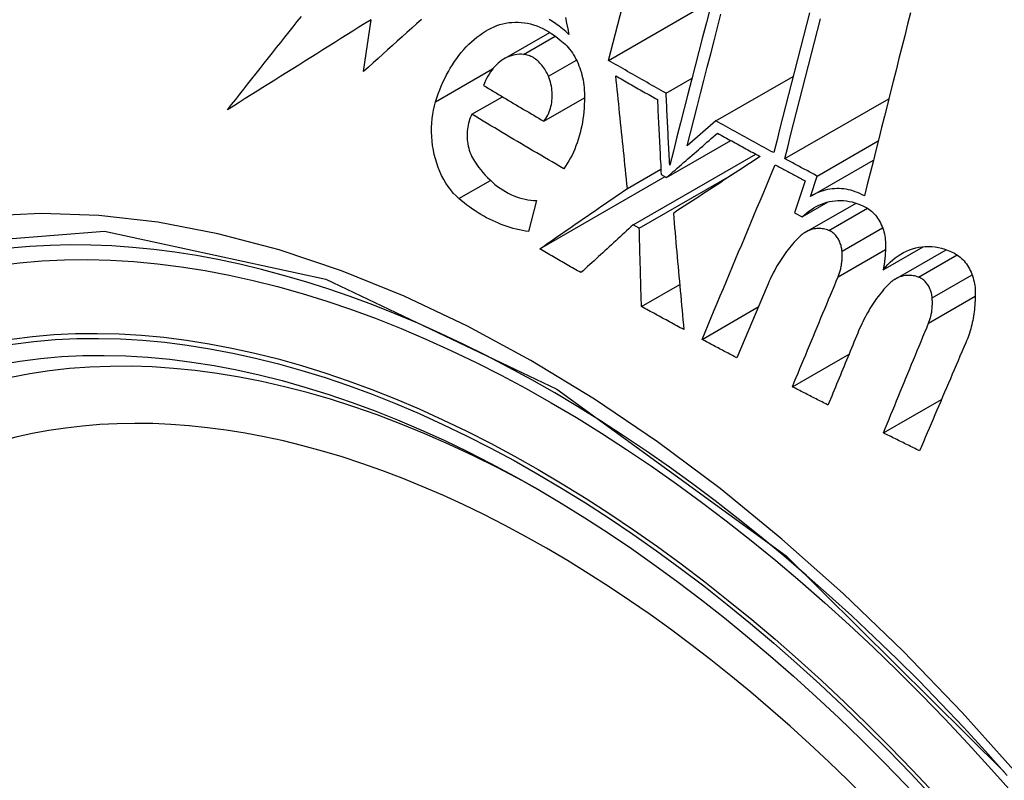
# Model space of a CAD drawing. Header units: inches. Extents: x 532.5 to 626.4, y 205.4 to 289.5.
# Tile 7 of 92: x 577.695 to 577.922, y 248.01 to 248.186. Entities that reach past the tile are written whole.
import ezdxf

# ---------------------------------------------------------------- set-up
doc = ezdxf.new("R2010")
doc.units = ezdxf.units.IN
doc.header["$MEASUREMENT"] = 0
doc.layers.add('Visible Edges(ANSI)', color=7, linetype='Continuous', lineweight=25)
doc.layers.add('Visible Tangent Edges(ANSI)', color=7, linetype='Continuous', lineweight=25)

msp = doc.modelspace()

# ---------------------------------------------------------------- linework, layer by layer
at = {"layer": 'Visible Edges(ANSI)'}
for p, q in [((577.83069, 248.17693), (577.84711, 248.24061)), ((577.83069, 248.17693), (577.85464, 248.19072)), ((577.77407, 248.17433), (577.77578, 248.18634)), ((577.80661, 248.17734), (577.81714, 248.1834)), ((577.84402, 248.16934), (577.85003, 248.1728)), ((577.85552, 248.16292), (577.87341, 248.17322)), ((577.79911, 248.16446), (577.80616, 248.16852)), ((577.81573, 248.16286), (577.82513, 248.16827)), ((577.87147, 248.1542), (577.89555, 248.16806)), ((577.85552, 248.16292), (577.84888, 248.15715)), ((577.84413, 248.14985), (577.85899, 248.1584)), ((577.87896, 248.15017), (577.8931, 248.1583)), ((577.83639, 248.13888), (577.86478, 248.15523)), ((577.8778, 248.14568), (577.89198, 248.15384)), ((577.83508, 248.14731), (577.84281, 248.15177)), ((577.81479, 248.13331), (577.84381, 248.15003)), ((577.83782, 248.13808), (577.85941, 248.15051)), ((577.84288, 248.15055), (577.84413, 248.14985)), ((577.87619, 248.14907), (577.87374, 248.14169)), ((577.8774, 248.14544), (577.87896, 248.15017)), ((577.81404, 248.14452), (577.81218, 248.13732)), ((577.87551, 248.14074), (577.88151, 248.14419)), ((577.87628, 248.13719), (577.88796, 248.14392)), ((577.87374, 248.14169), (577.87551, 248.14074)), ((577.83782, 248.13808), (577.83639, 248.13888)), ((577.89423, 248.12848), (577.90351, 248.13382)), ((577.89703, 248.12634), (577.90882, 248.13313)), ((577.83832, 248.11999), (577.84717, 248.12509)), ((577.86738, 248.12473), (577.86042, 248.10808)), ((577.85233, 248.11238), (577.86535, 248.11988)), ((577.87323, 248.10141), (577.88634, 248.10896)), ((577.89429, 248.09074), (577.90773, 248.09848))]:
    msp.add_line(p, q, dxfattribs=at)
at = {"layer": 'Visible Edges(ANSI)', "flags": 128}
for points in [[(577.85419, 248.18898), (577.85334, 248.18566), (577.85248, 248.18233), (577.85163, 248.17901), (577.85078, 248.17569), (577.84992, 248.17238), (577.84907, 248.16908), (577.84823, 248.16578), (577.84738, 248.16249), (577.84654, 248.15921), (577.8457, 248.15595), (577.84486, 248.1527)], [(577.84888, 248.15715), (577.84966, 248.16016), (577.85043, 248.16318), (577.85121, 248.16622), (577.85199, 248.16926), (577.85278, 248.17231), (577.85356, 248.17537), (577.85435, 248.17843), (577.85514, 248.18149), (577.85593, 248.18456), (577.85671, 248.18763)], [(577.87717, 248.18796), (577.87648, 248.18525), (577.87579, 248.18254), (577.8751, 248.17983), (577.8744, 248.17712), (577.87371, 248.17441), (577.87302, 248.17171), (577.87234, 248.16901), (577.87165, 248.16631), (577.87096, 248.16362), (577.87028, 248.16093), (577.8696, 248.15825), (577.86891, 248.15558)], [(577.90056, 248.18794), (577.89989, 248.1853), (577.89922, 248.18264), (577.89856, 248.17999), (577.89789, 248.17734), (577.89722, 248.17468), (577.89655, 248.17202), (577.89588, 248.16937), (577.89521, 248.16671), (577.89454, 248.16406), (577.89387, 248.1614), (577.89321, 248.15875), (577.89254, 248.15611), (577.89188, 248.15347), (577.89122, 248.15083), (577.89056, 248.1482), (577.8899, 248.14558)], [(577.74259, 248.16551), (577.74353, 248.1667), (577.74447, 248.1679), (577.74541, 248.16909), (577.74635, 248.17029), (577.74729, 248.17149), (577.74824, 248.17269), (577.74919, 248.17389), (577.75013, 248.17509), (577.75108, 248.17629), (577.75204, 248.17749), (577.75299, 248.17869), (577.75394, 248.1799), (577.7549, 248.1811), (577.75585, 248.1823), (577.75681, 248.1835), (577.75776, 248.18471), (577.75872, 248.18591), (577.75968, 248.18711)], [(577.77578, 248.18634), (577.77438, 248.18547), (577.77298, 248.18459), (577.77158, 248.18371), (577.77019, 248.18284), (577.76879, 248.18196), (577.7674, 248.18109), (577.766, 248.18021), (577.76461, 248.17934), (577.76322, 248.17847), (577.76183, 248.1776), (577.76044, 248.17673), (577.75906, 248.17586), (577.75768, 248.17499), (577.75629, 248.17412), (577.75491, 248.17325), (577.75354, 248.17239), (577.75216, 248.17152), (577.75079, 248.17066), (577.74941, 248.1698), (577.74804, 248.16894), (577.74668, 248.16808), (577.74531, 248.16722), (577.74395, 248.16636), (577.74259, 248.16551)], [(577.78742, 248.18638), (577.7863, 248.18537), (577.78518, 248.18437), (577.78406, 248.18336), (577.78295, 248.18235), (577.78183, 248.18135), (577.78072, 248.18034), (577.77961, 248.17934), (577.7785, 248.17834), (577.77739, 248.17733), (577.77628, 248.17633), (577.77517, 248.17533), (577.77407, 248.17433)], [(577.80294, 248.18408), (577.80358, 248.18441), (577.80424, 248.18471), (577.8049, 248.18498), (577.80558, 248.1852), (577.80627, 248.18539), (577.80696, 248.18554), (577.80766, 248.18566), (577.80837, 248.18573), (577.80908, 248.18577), (577.8098, 248.18576), (577.81052, 248.18572), (577.81124, 248.18563), (577.81196, 248.18551), (577.81267, 248.18535), (577.81339, 248.18514), (577.81411, 248.1849), (577.81482, 248.18462), (577.81552, 248.1843), (577.81622, 248.18394), (577.81691, 248.18355), (577.81759, 248.18311), (577.81825, 248.18265), (577.81891, 248.18214), (577.81955, 248.18161)], [(577.82151, 248.18295), (577.8208, 248.18362), (577.82006, 248.18425), (577.81931, 248.18485), (577.81855, 248.1854), (577.81777, 248.18591), (577.81698, 248.18637)], [(577.82077, 248.18683), (577.82101, 248.18553), (577.82126, 248.18424), (577.82151, 248.18295)], [(577.87147, 248.1542), (577.87215, 248.15687), (577.87283, 248.15955), (577.87351, 248.16223), (577.87419, 248.16493), (577.87488, 248.16762), (577.87557, 248.17032), (577.87626, 248.17303), (577.87695, 248.17573), (577.87764, 248.17844), (577.87833, 248.18115), (577.87902, 248.18386), (577.87971, 248.18657)], [(577.79072, 248.16736), (577.79102, 248.16829), (577.79133, 248.16921), (577.79167, 248.17011), (577.79203, 248.171), (577.79241, 248.17187), (577.79281, 248.17272), (577.79322, 248.17355), (577.79366, 248.17436), (577.79411, 248.17515), (577.79459, 248.17592), (577.79508, 248.17667), (577.79559, 248.17739), (577.79612, 248.17809), (577.79666, 248.17877), (577.79722, 248.17943), (577.7978, 248.18006), (577.79839, 248.18066), (577.799, 248.18123), (577.79962, 248.18178), (577.80026, 248.1823), (577.80091, 248.18279), (577.80157, 248.18325), (577.80225, 248.18368), (577.80294, 248.18408)], [(577.81955, 248.18161), (577.81994, 248.18131), (577.82032, 248.18099), (577.82068, 248.18065), (577.82104, 248.18029), (577.82139, 248.17991), (577.82172, 248.17951), (577.82204, 248.17908), (577.82234, 248.17865), (577.82264, 248.17819), (577.82292, 248.17772), (577.82318, 248.17723), (577.82343, 248.17673), (577.82366, 248.17622), (577.82387, 248.1757), (577.82407, 248.17517), (577.82425, 248.17463), (577.82442, 248.17408), (577.82456, 248.17352), (577.82469, 248.17296), (577.82481, 248.1724), (577.8249, 248.17183), (577.82498, 248.17126), (577.82504, 248.17068), (577.82508, 248.17011)], [(577.81106, 248.17832), (577.81057, 248.17836), (577.81008, 248.17835), (577.8096, 248.17832), (577.80912, 248.17825), (577.80864, 248.17815), (577.80817, 248.17802), (577.80771, 248.17786), (577.80726, 248.17767), (577.80682, 248.17745), (577.80638, 248.1772), (577.80596, 248.17692), (577.80555, 248.17661), (577.80515, 248.17628), (577.80477, 248.17592), (577.8044, 248.17554), (577.80405, 248.17513), (577.80371, 248.1747), (577.80339, 248.17425), (577.80308, 248.17377), (577.80279, 248.17328), (577.80252, 248.17277), (577.80227, 248.17224), (577.80203, 248.17169), (577.80181, 248.17113)], [(577.8168, 248.17328), (577.81665, 248.17362), (577.81649, 248.17396), (577.81631, 248.17429), (577.81613, 248.17462), (577.81594, 248.17493), (577.81574, 248.17523), (577.81553, 248.17552), (577.81531, 248.1758), (577.81508, 248.17607), (577.81485, 248.17632), (577.81461, 248.17657), (577.81436, 248.17679), (577.81411, 248.17701), (577.81385, 248.17721), (577.81359, 248.17739), (577.81332, 248.17756), (577.81304, 248.17772), (577.81277, 248.17785), (577.81249, 248.17797), (577.8122, 248.17808), (577.81192, 248.17817), (577.81163, 248.17824), (577.81135, 248.17829), (577.81106, 248.17832)], [(577.84402, 248.16934), (577.84346, 248.16965), (577.8429, 248.16997), (577.84235, 248.17028), (577.84179, 248.1706), (577.84123, 248.17091), (577.84067, 248.17123), (577.84012, 248.17154), (577.83956, 248.17186), (577.839, 248.17218), (577.83845, 248.17249), (577.83789, 248.17281), (577.83734, 248.17312), (577.83678, 248.17344), (577.83623, 248.17376), (577.83567, 248.17407), (577.83512, 248.17439), (577.83456, 248.17471), (577.83401, 248.17503), (577.83346, 248.17534), (577.8329, 248.17566), (577.83235, 248.17598), (577.8318, 248.1763), (577.83124, 248.17661), (577.83069, 248.17693)], [(577.81573, 248.16286), (577.81598, 248.16317), (577.81622, 248.1635), (577.81643, 248.16385), (577.81664, 248.16422), (577.81682, 248.1646), (577.81699, 248.165), (577.81714, 248.16541), (577.81728, 248.16584), (577.81739, 248.16627), (577.81749, 248.16672), (577.81757, 248.16718), (577.81762, 248.16764), (577.81766, 248.16811), (577.81768, 248.16859), (577.81768, 248.16907), (577.81767, 248.16955), (577.81763, 248.17003), (577.81757, 248.17051), (577.81749, 248.17099), (577.81739, 248.17146), (577.81727, 248.17193), (577.81713, 248.17239), (577.81698, 248.17284), (577.8168, 248.17328)], [(577.83508, 248.14731), (577.83497, 248.1484), (577.83485, 248.14948), (577.83474, 248.15057), (577.83463, 248.15165), (577.83451, 248.15274), (577.8344, 248.15383), (577.83429, 248.15491), (577.83418, 248.156), (577.83406, 248.15709), (577.83395, 248.15817), (577.83384, 248.15926), (577.83373, 248.16035), (577.83362, 248.16143), (577.83351, 248.16252), (577.83339, 248.1636), (577.83328, 248.16469), (577.83317, 248.16577), (577.83306, 248.16685), (577.83295, 248.16794), (577.83284, 248.16902), (577.83273, 248.1701), (577.83262, 248.17118), (577.83251, 248.17225), (577.8324, 248.17333)], [(577.8324, 248.17333), (577.8328, 248.1731), (577.8332, 248.17287), (577.8336, 248.17264), (577.834, 248.17242), (577.8344, 248.17219), (577.8348, 248.17196), (577.8352, 248.17173), (577.83559, 248.1715), (577.83599, 248.17127), (577.83639, 248.17105), (577.83679, 248.17082), (577.83719, 248.17059), (577.83759, 248.17036), (577.83799, 248.17014), (577.83839, 248.16991), (577.8388, 248.16968), (577.8392, 248.16945), (577.8396, 248.16923), (577.84, 248.169), (577.8404, 248.16877), (577.8408, 248.16854), (577.8412, 248.16832), (577.8416, 248.16809), (577.842, 248.16786)], [(577.80181, 248.17113), (577.80239, 248.17078), (577.80297, 248.17044), (577.80354, 248.17009), (577.80412, 248.16974), (577.8047, 248.1694), (577.80528, 248.16905), (577.80586, 248.16871), (577.80643, 248.16836), (577.80701, 248.16801), (577.80759, 248.16767), (577.80817, 248.16732), (577.80875, 248.16698), (577.80933, 248.16663), (577.80991, 248.16629), (577.81049, 248.16595), (577.81107, 248.1656), (577.81165, 248.16526), (577.81224, 248.16492), (577.81282, 248.16457), (577.8134, 248.16423), (577.81398, 248.16389), (577.81457, 248.16354), (577.81515, 248.1632), (577.81573, 248.16286)], [(577.82508, 248.17011), (577.82512, 248.16925), (577.82513, 248.1684), (577.82513, 248.16755), (577.8251, 248.1667), (577.82505, 248.16586), (577.82498, 248.16502), (577.8249, 248.16419), (577.82479, 248.16337), (577.82466, 248.16255), (577.8245, 248.16175), (577.82433, 248.16095), (577.82414, 248.16016), (577.82393, 248.15939), (577.8237, 248.15863), (577.82345, 248.15788), (577.82318, 248.15714), (577.82289, 248.15642), (577.82259, 248.15572), (577.82226, 248.15503), (577.82192, 248.15436), (577.82156, 248.15371), (577.82118, 248.15308), (577.82079, 248.15246), (577.82038, 248.15187)], [(577.84486, 248.1527), (577.84483, 248.15339), (577.84479, 248.15408), (577.84476, 248.15478), (577.84472, 248.15547), (577.84469, 248.15616), (577.84465, 248.15686), (577.84461, 248.15755), (577.84458, 248.15825), (577.84454, 248.15894), (577.84451, 248.15963), (577.84447, 248.16033), (577.84444, 248.16102), (577.8444, 248.16172), (577.84437, 248.16241), (577.84433, 248.1631), (577.8443, 248.1638), (577.84426, 248.16449), (577.84423, 248.16518), (577.84419, 248.16588), (577.84416, 248.16657), (577.84412, 248.16726), (577.84409, 248.16795), (577.84405, 248.16865), (577.84402, 248.16934)], [(577.79611, 248.14496), (577.79544, 248.14557), (577.79481, 248.14623), (577.7942, 248.14695), (577.79363, 248.14772), (577.79308, 248.14853), (577.79258, 248.14939), (577.79211, 248.15028), (577.79169, 248.1512), (577.7913, 248.15216), (577.79096, 248.15313), (577.79066, 248.15413), (577.7904, 248.15515), (577.79019, 248.15618), (577.79001, 248.15722), (577.78989, 248.15826), (577.78981, 248.15931), (577.78977, 248.16036), (577.78977, 248.1614), (577.78982, 248.16243), (577.78992, 248.16345), (577.79005, 248.16446), (577.79023, 248.16545), (577.79045, 248.16641), (577.79072, 248.16736)], [(577.842, 248.16786), (577.84204, 248.16714), (577.84208, 248.16643), (577.84211, 248.16571), (577.84215, 248.16499), (577.84218, 248.16426), (577.84222, 248.16354), (577.84226, 248.16282), (577.84229, 248.1621), (577.84233, 248.16138), (577.84236, 248.16066), (577.8424, 248.15994), (577.84244, 248.15922), (577.84247, 248.15849), (577.84251, 248.15777), (577.84255, 248.15705), (577.84258, 248.15633), (577.84262, 248.15561), (577.84266, 248.15488), (577.84269, 248.15416), (577.84273, 248.15344), (577.84277, 248.15272), (577.8428, 248.152), (577.84284, 248.15127), (577.84288, 248.15055)], [(577.79911, 248.16446), (577.79891, 248.16407), (577.79874, 248.16367), (577.79858, 248.16326), (577.79844, 248.16283), (577.79832, 248.16238), (577.79821, 248.16193), (577.79813, 248.16147), (577.79806, 248.16099), (577.79802, 248.16052), (577.79799, 248.16003), (577.79799, 248.15955), (577.798, 248.15906), (577.79804, 248.15857), (577.79809, 248.15808), (577.79817, 248.15759), (577.79826, 248.1571), (577.79838, 248.15663), (577.79851, 248.15616), (577.79866, 248.15569), (577.79884, 248.15524), (577.79903, 248.1548), (577.79924, 248.15438), (577.79947, 248.15397), (577.79971, 248.15358)], [(577.82038, 248.15187), (577.81948, 248.15239), (577.81859, 248.15291), (577.81769, 248.15343), (577.8168, 248.15395), (577.81591, 248.15447), (577.81502, 248.15499), (577.81412, 248.15551), (577.81323, 248.15604), (577.81235, 248.15656), (577.81146, 248.15708), (577.81057, 248.15761), (577.80968, 248.15813), (577.8088, 248.15866), (577.80791, 248.15918), (577.80703, 248.15971), (577.80614, 248.16023), (577.80526, 248.16076), (577.80438, 248.16129), (577.8035, 248.16182), (577.80262, 248.16234), (577.80174, 248.16287), (577.80086, 248.1634), (577.79999, 248.16393), (577.79911, 248.16446)], [(577.86891, 248.15558), (577.86835, 248.15588), (577.86779, 248.15618), (577.86723, 248.15649), (577.86667, 248.15679), (577.86612, 248.1571), (577.86556, 248.1574), (577.865, 248.15771), (577.86444, 248.15801), (577.86388, 248.15832), (577.86332, 248.15862), (577.86276, 248.15893), (577.8622, 248.15923), (577.86165, 248.15954), (577.86109, 248.15985), (577.86053, 248.16015), (577.85997, 248.16046), (577.85942, 248.16077), (577.85886, 248.16107), (577.8583, 248.16138), (577.85774, 248.16169), (577.85719, 248.16199), (577.85663, 248.1623), (577.85607, 248.16261), (577.85552, 248.16292)], [(577.84413, 248.14985), (577.84463, 248.15028), (577.84512, 248.15071), (577.84561, 248.15114), (577.8461, 248.15156), (577.84659, 248.15199), (577.84709, 248.15242), (577.84758, 248.15285), (577.84807, 248.15328), (577.84857, 248.15371), (577.84906, 248.15413), (577.84955, 248.15456), (577.85004, 248.15499), (577.85053, 248.15542), (577.85103, 248.15584), (577.85152, 248.15627), (577.85201, 248.1567), (577.8525, 248.15712), (577.85299, 248.15755), (577.85348, 248.15798), (577.85397, 248.1584), (577.85445, 248.15883), (577.85494, 248.15925), (577.85543, 248.15967), (577.85592, 248.1601)], [(577.85592, 248.1601), (577.85633, 248.15987), (577.85674, 248.15964), (577.85715, 248.15942), (577.85756, 248.15919), (577.85797, 248.15896), (577.85838, 248.15874), (577.85879, 248.15851), (577.8592, 248.15829), (577.85961, 248.15806), (577.86002, 248.15783), (577.86043, 248.15761), (577.86085, 248.15738), (577.86126, 248.15716), (577.86167, 248.15693), (577.86208, 248.15671), (577.86249, 248.15648), (577.8629, 248.15626), (577.86331, 248.15603), (577.86373, 248.15581), (577.86414, 248.15558), (577.86455, 248.15536), (577.86496, 248.15513), (577.86538, 248.15491), (577.86579, 248.15468)], [(577.79971, 248.15358), (577.80018, 248.15289), (577.80066, 248.15223), (577.80116, 248.15159), (577.80167, 248.15097), (577.8022, 248.15038), (577.80274, 248.14981), (577.8033, 248.14926), (577.80387, 248.14875), (577.80445, 248.14825), (577.80504, 248.14779), (577.80564, 248.14736), (577.80625, 248.14695), (577.80687, 248.14657), (577.8075, 248.14623), (577.80814, 248.14591), (577.80878, 248.14563), (577.80943, 248.14538), (577.81008, 248.14516), (577.81074, 248.14497), (577.8114, 248.14482), (577.81206, 248.14469), (577.81272, 248.1446), (577.81338, 248.14454), (577.81404, 248.14452)], [(577.86579, 248.15468), (577.86497, 248.15415), (577.86415, 248.15361), (577.86332, 248.15307), (577.8625, 248.15253), (577.86167, 248.15199), (577.86084, 248.15144), (577.86, 248.1509), (577.85917, 248.15035), (577.85833, 248.14981), (577.85749, 248.14926), (577.85665, 248.14871), (577.85581, 248.14816), (577.85497, 248.14761), (577.85412, 248.14705), (577.85328, 248.1465), (577.85244, 248.14595), (577.85159, 248.1454), (577.85075, 248.14485), (577.84991, 248.14429), (577.84906, 248.14374), (577.84822, 248.14319), (577.84738, 248.14264), (577.84654, 248.14209), (577.8457, 248.14154)], [(577.87896, 248.15017), (577.87865, 248.15033), (577.87834, 248.1505), (577.87802, 248.15067), (577.87771, 248.15084), (577.8774, 248.151), (577.87709, 248.15117), (577.87677, 248.15134), (577.87646, 248.15151), (577.87615, 248.15167), (577.87584, 248.15184), (577.87552, 248.15201), (577.87521, 248.15218), (577.8749, 248.15235), (577.87459, 248.15251), (577.87427, 248.15268), (577.87396, 248.15285), (577.87365, 248.15302), (577.87334, 248.15319), (577.87303, 248.15335), (577.87271, 248.15352), (577.8724, 248.15369), (577.87209, 248.15386), (577.87178, 248.15403), (577.87147, 248.1542)], [(577.85233, 248.11238), (577.85303, 248.11406), (577.85374, 248.11574), (577.85444, 248.11743), (577.85515, 248.11911), (577.85585, 248.12079), (577.85656, 248.12248), (577.85727, 248.12417), (577.85797, 248.12585), (577.85868, 248.12754), (577.85939, 248.12923), (577.86009, 248.13091), (577.8608, 248.1326), (577.86151, 248.13429), (577.86222, 248.13598), (577.86292, 248.13766), (577.86363, 248.13935), (577.86433, 248.14103), (577.86504, 248.14272), (577.86575, 248.1444), (577.86645, 248.14608), (577.86715, 248.14777), (577.86786, 248.14944), (577.86856, 248.15112), (577.86926, 248.1528)], [(577.86926, 248.1528), (577.86955, 248.15264), (577.86984, 248.15249), (577.87013, 248.15233), (577.87042, 248.15218), (577.8707, 248.15202), (577.87099, 248.15186), (577.87128, 248.15171), (577.87157, 248.15155), (577.87186, 248.1514), (577.87215, 248.15124), (577.87243, 248.15109), (577.87272, 248.15093), (577.87301, 248.15078), (577.8733, 248.15062), (577.87359, 248.15047), (577.87388, 248.15031), (577.87417, 248.15016), (577.87446, 248.15), (577.87474, 248.14984), (577.87503, 248.14969), (577.87532, 248.14953), (577.87561, 248.14938), (577.8759, 248.14922), (577.87619, 248.14907)], [(577.81479, 248.13331), (577.81563, 248.1339), (577.81647, 248.13448), (577.81732, 248.13506), (577.81816, 248.13565), (577.81901, 248.13623), (577.81986, 248.13682), (577.8207, 248.1374), (577.82155, 248.13799), (577.8224, 248.13857), (577.82325, 248.13916), (577.8241, 248.13974), (577.82495, 248.14033), (577.82579, 248.14091), (577.82664, 248.1415), (577.82749, 248.14208), (577.82834, 248.14267), (577.82918, 248.14325), (577.83003, 248.14383), (577.83087, 248.14441), (577.83172, 248.145), (577.83256, 248.14558), (577.8334, 248.14616), (577.83424, 248.14674), (577.83508, 248.14731)], [(577.8899, 248.14558), (577.88938, 248.14585), (577.88886, 248.14611), (577.88833, 248.14634), (577.88779, 248.14654), (577.88725, 248.14672), (577.88672, 248.14687), (577.88618, 248.147), (577.88564, 248.14711), (577.8851, 248.14719), (577.88456, 248.14724), (577.88402, 248.14727), (577.88348, 248.14727), (577.88295, 248.14725), (577.88241, 248.14721), (577.88188, 248.14714), (577.88136, 248.14704), (577.88084, 248.14692), (577.88033, 248.14678), (577.87982, 248.14661), (577.87932, 248.14642), (577.87883, 248.14621), (577.87834, 248.14598), (577.87786, 248.14572), (577.8774, 248.14544)], [(577.81218, 248.13732), (577.81148, 248.13743), (577.81078, 248.13756), (577.81008, 248.1377), (577.80938, 248.13787), (577.80868, 248.13805), (577.80799, 248.13825), (577.80729, 248.13848), (577.8066, 248.13872), (577.80591, 248.13897), (577.80523, 248.13925), (577.80455, 248.13954), (577.80387, 248.13986), (577.80319, 248.14019), (577.80252, 248.14053), (577.80186, 248.1409), (577.8012, 248.14128), (577.80054, 248.14168), (577.79989, 248.1421), (577.79924, 248.14254), (577.79861, 248.14299), (577.79797, 248.14346), (577.79734, 248.14394), (577.79672, 248.14444), (577.79611, 248.14496)], [(577.87551, 248.14074), (577.87602, 248.14122), (577.87654, 248.14167), (577.87707, 248.14208), (577.87762, 248.14247), (577.87818, 248.14283), (577.87876, 248.14315), (577.87935, 248.14344), (577.87995, 248.1437), (577.88056, 248.14392), (577.88118, 248.14411), (577.88182, 248.14426), (577.88245, 248.14438), (577.8831, 248.14446), (577.88375, 248.14451), (577.8844, 248.14452), (577.88506, 248.14449), (577.88572, 248.14442), (577.88638, 248.14432), (577.88704, 248.14417), (577.8877, 248.144), (577.88835, 248.14378), (577.889, 248.14353), (577.88965, 248.14324), (577.89028, 248.14292)], [(577.89028, 248.14292), (577.89061, 248.14273), (577.89094, 248.14251), (577.89125, 248.14228), (577.89156, 248.14202), (577.89186, 248.14174), (577.89215, 248.14145), (577.89242, 248.14113), (577.89268, 248.1408), (577.89293, 248.14045), (577.89317, 248.14009), (577.89339, 248.13971), (577.8936, 248.13932), (577.89379, 248.13892), (577.89397, 248.13851), (577.89412, 248.13809), (577.89427, 248.13766), (577.89439, 248.13723), (577.8945, 248.13679), (577.89459, 248.13634), (577.89467, 248.1359), (577.89472, 248.13545), (577.89476, 248.13501), (577.89479, 248.13456), (577.89479, 248.13411)], [(577.8457, 248.14154), (577.8458, 248.14043), (577.8459, 248.13931), (577.846, 248.1382), (577.84609, 248.13708), (577.84619, 248.13596), (577.84629, 248.13484), (577.84639, 248.13372), (577.84649, 248.1326), (577.84659, 248.13148), (577.84669, 248.13036), (577.84679, 248.12923), (577.84689, 248.12811), (577.84699, 248.12699), (577.84709, 248.12587), (577.8472, 248.12474), (577.8473, 248.12362), (577.8474, 248.1225), (577.8475, 248.12137), (577.84761, 248.12025), (577.84771, 248.11913), (577.84781, 248.11801), (577.84792, 248.11688), (577.84802, 248.11576), (577.84812, 248.11464)], [(577.83639, 248.13888), (577.83589, 248.13843), (577.83539, 248.13797), (577.83489, 248.13751), (577.83439, 248.13705), (577.83389, 248.13659), (577.83339, 248.13613), (577.83289, 248.13567), (577.83239, 248.13521), (577.83188, 248.13475), (577.83138, 248.13429), (577.83088, 248.13383), (577.83038, 248.13337), (577.82987, 248.1329), (577.82937, 248.13244), (577.82887, 248.13198), (577.82836, 248.13152), (577.82786, 248.13105), (577.82736, 248.13059), (577.82685, 248.13013), (577.82635, 248.12967), (577.82585, 248.12921), (577.82534, 248.12874), (577.82484, 248.12828), (577.82434, 248.12782)], [(577.83832, 248.11999), (577.8383, 248.12075), (577.83828, 248.1215), (577.83826, 248.12225), (577.83823, 248.12301), (577.83821, 248.12376), (577.83819, 248.12452), (577.83817, 248.12527), (577.83815, 248.12603), (577.83813, 248.12678), (577.83811, 248.12754), (577.83809, 248.12829), (577.83807, 248.12905), (577.83805, 248.1298), (577.83803, 248.13055), (577.83801, 248.13131), (577.83798, 248.13206), (577.83796, 248.13282), (577.83794, 248.13357), (577.83792, 248.13432), (577.8379, 248.13508), (577.83788, 248.13583), (577.83786, 248.13658), (577.83784, 248.13733), (577.83782, 248.13808)], [(577.88165, 248.1376), (577.88134, 248.13771), (577.88103, 248.1378), (577.88072, 248.13788), (577.88042, 248.13794), (577.88011, 248.13798), (577.8798, 248.13801), (577.87949, 248.13803), (577.87918, 248.13803), (577.87888, 248.13801), (577.87858, 248.13798), (577.87827, 248.13793), (577.87798, 248.13787), (577.87768, 248.13779), (577.87739, 248.1377), (577.8771, 248.13759), (577.87682, 248.13747), (577.87654, 248.13734), (577.87627, 248.13719), (577.87601, 248.13702), (577.87575, 248.13685), (577.87549, 248.13666), (577.87524, 248.13646), (577.875, 248.13625), (577.87477, 248.13602)], [(577.88471, 248.13277), (577.88468, 248.13304), (577.88465, 248.1333), (577.8846, 248.13356), (577.88455, 248.13383), (577.88448, 248.13408), (577.88441, 248.13434), (577.88432, 248.13459), (577.88423, 248.13484), (577.88412, 248.13508), (577.88401, 248.13532), (577.88389, 248.13554), (577.88375, 248.13577), (577.88361, 248.13598), (577.88347, 248.13618), (577.88331, 248.13638), (577.88315, 248.13656), (577.88298, 248.13673), (577.8828, 248.1369), (577.88262, 248.13705), (577.88243, 248.13718), (577.88224, 248.13731), (577.88205, 248.13742), (577.88185, 248.13752), (577.88165, 248.1376)], [(577.87477, 248.13602), (577.87439, 248.13564), (577.87402, 248.13525), (577.87365, 248.13485), (577.87329, 248.13444), (577.87294, 248.13402), (577.87259, 248.13359), (577.87225, 248.13316), (577.87191, 248.13272), (577.87158, 248.13227), (577.87125, 248.13182), (577.87094, 248.13136), (577.87062, 248.13089), (577.87032, 248.13041), (577.87002, 248.12993), (577.86972, 248.12944), (577.86944, 248.12894), (577.86916, 248.12843), (577.86888, 248.12792), (577.86861, 248.12741), (577.86835, 248.12688), (577.8681, 248.12635), (577.86785, 248.12582), (577.86761, 248.12527), (577.86738, 248.12473)], [(577.82434, 248.12782), (577.82394, 248.12805), (577.82354, 248.12828), (577.82314, 248.12851), (577.82274, 248.12873), (577.82234, 248.12896), (577.82194, 248.12919), (577.82154, 248.12942), (577.82114, 248.12965), (577.82074, 248.12988), (577.82035, 248.1301), (577.81995, 248.13033), (577.81955, 248.13056), (577.81915, 248.13079), (577.81875, 248.13102), (577.81836, 248.13125), (577.81796, 248.13148), (577.81756, 248.13171), (577.81716, 248.13194), (577.81677, 248.13217), (577.81637, 248.1324), (577.81597, 248.13263), (577.81558, 248.13285), (577.81518, 248.13308), (577.81479, 248.13331)], [(577.89479, 248.13411), (577.89479, 248.13387), (577.89478, 248.13363), (577.89478, 248.13339), (577.89477, 248.13315), (577.89476, 248.13292), (577.89474, 248.13268), (577.89473, 248.13244), (577.89472, 248.1322), (577.8947, 248.13196), (577.89468, 248.13173), (577.89466, 248.13149), (577.89464, 248.13126), (577.89461, 248.13102), (577.89459, 248.13079), (577.89456, 248.13055), (577.89453, 248.13032), (577.8945, 248.13009), (577.89447, 248.12986), (577.89443, 248.12963), (577.8944, 248.1294), (577.89436, 248.12917), (577.89432, 248.12894), (577.89428, 248.12871), (577.89423, 248.12848)], [(577.89423, 248.12848), (577.89475, 248.12911), (577.89529, 248.1297), (577.89585, 248.13026), (577.89644, 248.13078), (577.89704, 248.13127), (577.89767, 248.13171), (577.89831, 248.13212), (577.89897, 248.13249), (577.89965, 248.13282), (577.90034, 248.1331), (577.90105, 248.13334), (577.90176, 248.13354), (577.90249, 248.13369), (577.90323, 248.13379), (577.90397, 248.13385), (577.90472, 248.13387), (577.90548, 248.13384), (577.90624, 248.13376), (577.907, 248.13363), (577.90775, 248.13346), (577.9085, 248.13324), (577.90925, 248.13297), (577.91, 248.13266), (577.91073, 248.1323)], [(577.88383, 248.12689), (577.88391, 248.12711), (577.884, 248.12733), (577.88408, 248.12756), (577.88415, 248.12778), (577.88423, 248.12802), (577.88429, 248.12825), (577.88435, 248.12849), (577.88441, 248.12872), (577.88447, 248.12897), (577.88451, 248.12921), (577.88456, 248.12945), (577.8846, 248.1297), (577.88463, 248.12995), (577.88466, 248.1302), (577.88469, 248.13045), (577.88471, 248.13071), (577.88473, 248.13096), (577.88474, 248.13122), (577.88475, 248.13148), (577.88475, 248.13173), (577.88475, 248.13199), (577.88474, 248.13225), (577.88473, 248.13251), (577.88471, 248.13277)], [(577.91073, 248.1323), (577.91107, 248.13211), (577.9114, 248.1319), (577.91173, 248.13166), (577.91205, 248.13141), (577.91236, 248.13113), (577.91265, 248.13083), (577.91294, 248.13052), (577.91322, 248.13019), (577.91348, 248.12984), (577.91373, 248.12948), (577.91396, 248.1291), (577.91418, 248.12871), (577.91439, 248.12831), (577.91457, 248.1279), (577.91475, 248.12748), (577.9149, 248.12705), (577.91504, 248.12661), (577.91516, 248.12617), (577.91527, 248.12572), (577.91536, 248.12527), (577.91543, 248.12482), (577.91548, 248.12436), (577.91551, 248.12391), (577.91553, 248.12346)], [(577.87323, 248.10141), (577.87367, 248.10247), (577.87411, 248.10353), (577.87455, 248.10459), (577.87499, 248.10565), (577.87543, 248.10672), (577.87588, 248.10778), (577.87632, 248.10884), (577.87676, 248.1099), (577.8772, 248.11097), (577.87764, 248.11203), (577.87809, 248.11309), (577.87853, 248.11416), (577.87897, 248.11522), (577.87941, 248.11628), (577.87985, 248.11734), (577.8803, 248.11841), (577.88074, 248.11947), (577.88118, 248.12053), (577.88162, 248.12159), (577.88206, 248.12265), (577.8825, 248.12371), (577.88294, 248.12477), (577.88339, 248.12583), (577.88383, 248.12689)], [(577.90243, 248.12678), (577.90212, 248.12688), (577.90181, 248.12697), (577.9015, 248.12705), (577.90119, 248.1271), (577.90088, 248.12715), (577.90057, 248.12717), (577.90026, 248.12719), (577.89995, 248.12718), (577.89964, 248.12717), (577.89933, 248.12713), (577.89903, 248.12708), (577.89873, 248.12702), (577.89844, 248.12694), (577.89814, 248.12685), (577.89786, 248.12674), (577.89757, 248.12662), (577.89729, 248.12648), (577.89702, 248.12633), (577.89676, 248.12617), (577.89649, 248.126), (577.89624, 248.12581), (577.89599, 248.12561), (577.89575, 248.12539), (577.89552, 248.12517)], [(577.90557, 248.12199), (577.90554, 248.12225), (577.9055, 248.12251), (577.90545, 248.12278), (577.9054, 248.12304), (577.90533, 248.12329), (577.90525, 248.12355), (577.90516, 248.1238), (577.90506, 248.12404), (577.90495, 248.12428), (577.90484, 248.12452), (577.90471, 248.12475), (577.90457, 248.12497), (577.90443, 248.12518), (577.90428, 248.12538), (577.90412, 248.12557), (577.90395, 248.12575), (577.90378, 248.12593), (577.9036, 248.12609), (577.90342, 248.12623), (577.90323, 248.12637), (577.90303, 248.12649), (577.90284, 248.1266), (577.90263, 248.1267), (577.90243, 248.12678)], [(577.89552, 248.12517), (577.89515, 248.12478), (577.89478, 248.12438), (577.89442, 248.12397), (577.89407, 248.12356), (577.89373, 248.12314), (577.89338, 248.12271), (577.89305, 248.12227), (577.89272, 248.12182), (577.8924, 248.12137), (577.89208, 248.12091), (577.89177, 248.12045), (577.89147, 248.11997), (577.89117, 248.11949), (577.89088, 248.11901), (577.8906, 248.11851), (577.89032, 248.11801), (577.89005, 248.11751), (577.88978, 248.11699), (577.88953, 248.11648), (577.88927, 248.11595), (577.88903, 248.11542), (577.88879, 248.11488), (577.88856, 248.11434), (577.88834, 248.11379)], [(577.90473, 248.11613), (577.90482, 248.11635), (577.9049, 248.11657), (577.90498, 248.11679), (577.90505, 248.11702), (577.90512, 248.11725), (577.90519, 248.11748), (577.90525, 248.11772), (577.9053, 248.11796), (577.90536, 248.1182), (577.9054, 248.11844), (577.90545, 248.11868), (577.90548, 248.11893), (577.90552, 248.11918), (577.90555, 248.11943), (577.90557, 248.11968), (577.90559, 248.11993), (577.9056, 248.12019), (577.90561, 248.12044), (577.90562, 248.1207), (577.90562, 248.12095), (577.90561, 248.12121), (577.9056, 248.12147), (577.90559, 248.12173), (577.90557, 248.12199)], [(577.91553, 248.12346), (577.91554, 248.12293), (577.91553, 248.1224), (577.91552, 248.12187), (577.9155, 248.12135), (577.91547, 248.12083), (577.91544, 248.12031), (577.91539, 248.11979), (577.91534, 248.11928), (577.91527, 248.11877), (577.9152, 248.11826), (577.91512, 248.11775), (577.91503, 248.11725), (577.91494, 248.11675), (577.91483, 248.11626), (577.91472, 248.11577), (577.9146, 248.11528), (577.91447, 248.1148), (577.91433, 248.11433), (577.91418, 248.11386), (577.91403, 248.11339), (577.91387, 248.11293), (577.9137, 248.11248), (577.91352, 248.11203), (577.91334, 248.11158)], [(577.84812, 248.11464), (577.84771, 248.11487), (577.8473, 248.11509), (577.84689, 248.11531), (577.84648, 248.11553), (577.84607, 248.11575), (577.84566, 248.11598), (577.84525, 248.1162), (577.84484, 248.11642), (577.84444, 248.11664), (577.84403, 248.11687), (577.84362, 248.11709), (577.84321, 248.11731), (577.8428, 248.11753), (577.84239, 248.11776), (577.84199, 248.11798), (577.84158, 248.1182), (577.84117, 248.11843), (577.84076, 248.11865), (577.84036, 248.11887), (577.83995, 248.1191), (577.83954, 248.11932), (577.83913, 248.11954), (577.83873, 248.11977), (577.83832, 248.11999)], [(577.89429, 248.09074), (577.89473, 248.0918), (577.89516, 248.09286), (577.89559, 248.09391), (577.89603, 248.09497), (577.89646, 248.09603), (577.8969, 248.09709), (577.89733, 248.09815), (577.89777, 248.09921), (577.8982, 248.10026), (577.89864, 248.10132), (577.89907, 248.10238), (577.89951, 248.10344), (577.89994, 248.1045), (577.90038, 248.10556), (577.90081, 248.10662), (577.90125, 248.10768), (577.90169, 248.10873), (577.90212, 248.10979), (577.90256, 248.11085), (577.90299, 248.11191), (577.90343, 248.11296), (577.90386, 248.11402), (577.9043, 248.11508), (577.90473, 248.11613)], [(577.86042, 248.10808), (577.86008, 248.10826), (577.85974, 248.10844), (577.8594, 248.10862), (577.85907, 248.1088), (577.85873, 248.10898), (577.85839, 248.10916), (577.85805, 248.10933), (577.85771, 248.10951), (577.85738, 248.10969), (577.85704, 248.10987), (577.8567, 248.11005), (577.85637, 248.11023), (577.85603, 248.11041), (577.85569, 248.11059), (577.85535, 248.11077), (577.85502, 248.11095), (577.85468, 248.11113), (577.85434, 248.1113), (577.85401, 248.11148), (577.85367, 248.11166), (577.85334, 248.11184), (577.853, 248.11202), (577.85266, 248.1122), (577.85233, 248.11238)], [(577.88834, 248.11379), (577.88805, 248.1131), (577.88777, 248.11241), (577.88748, 248.11172), (577.88719, 248.11103), (577.88691, 248.11034), (577.88662, 248.10964), (577.88633, 248.10895), (577.88605, 248.10826), (577.88576, 248.10757), (577.88547, 248.10688), (577.88519, 248.10619), (577.8849, 248.10549), (577.88461, 248.1048), (577.88433, 248.10411), (577.88404, 248.10342), (577.88376, 248.10273), (577.88347, 248.10204), (577.88318, 248.10134), (577.8829, 248.10065), (577.88261, 248.09996), (577.88232, 248.09927), (577.88204, 248.09858), (577.88175, 248.09789), (577.88147, 248.0972)], [(577.91334, 248.11158), (577.91289, 248.11055), (577.91245, 248.10951), (577.912, 248.10847), (577.91156, 248.10743), (577.91111, 248.10639), (577.91067, 248.10535), (577.91022, 248.1043), (577.90977, 248.10326), (577.90933, 248.10222), (577.90888, 248.10118), (577.90844, 248.10014), (577.90799, 248.0991), (577.90755, 248.09805), (577.9071, 248.09701), (577.90666, 248.09597), (577.90621, 248.09493), (577.90576, 248.09389), (577.90532, 248.09284), (577.90487, 248.0918), (577.90443, 248.09076), (577.90398, 248.08972), (577.90354, 248.08868), (577.9031, 248.08764), (577.90265, 248.0866)], [(577.88147, 248.0972), (577.88112, 248.09737), (577.88078, 248.09755), (577.88043, 248.09772), (577.88009, 248.0979), (577.87975, 248.09807), (577.8794, 248.09825), (577.87906, 248.09842), (577.87871, 248.0986), (577.87837, 248.09877), (577.87803, 248.09895), (577.87768, 248.09912), (577.87734, 248.0993), (577.877, 248.09948), (577.87665, 248.09965), (577.87631, 248.09983), (577.87597, 248.1), (577.87563, 248.10018), (577.87528, 248.10035), (577.87494, 248.10053), (577.8746, 248.10071), (577.87425, 248.10088), (577.87391, 248.10106), (577.87357, 248.10123), (577.87323, 248.10141)], [(577.90265, 248.0866), (577.9023, 248.08677), (577.90195, 248.08694), (577.90161, 248.08712), (577.90126, 248.08729), (577.90091, 248.08746), (577.90056, 248.08763), (577.90021, 248.08781), (577.89986, 248.08798), (577.89951, 248.08815), (577.89916, 248.08832), (577.89882, 248.0885), (577.89847, 248.08867), (577.89812, 248.08884), (577.89777, 248.08901), (577.89742, 248.08919), (577.89707, 248.08936), (577.89673, 248.08953), (577.89638, 248.0897), (577.89603, 248.08988), (577.89568, 248.09005), (577.89533, 248.09022), (577.89499, 248.0904), (577.89464, 248.09057), (577.89429, 248.09074)]]:
    msp.add_lwpolyline(points, dxfattribs=at)
at = {"layer": 'Visible Edges(ANSI)'}
for centre, major_axis, start_param, end_param in [((577.92214, 247.31549), (-0.64835, 1.12588), 5.16346, 5.835982), ((577.8174, 247.81844), (0.15718, -0.27294), 2.362013, 7.062765)]:
    msp.add_ellipse(centre, major_axis=major_axis, ratio=0.578093, start_param=start_param, end_param=end_param, dxfattribs=at)
msp.add_ellipse((577.81392, 247.81644), major_axis=(-0.15963, 0.2772), ratio=0.578093, dxfattribs=at)
at = {"layer": 'Visible Tangent Edges(ANSI)'}
for p, q in [((577.81106, 248.17832), (577.81839, 248.18255)), ((577.8168, 248.17328), (577.82329, 248.17701)), ((577.79072, 248.16736), (577.8039, 248.17495)), ((577.79611, 248.14496), (577.80341, 248.14916)), ((577.88165, 248.1376), (577.89058, 248.14275)), ((577.88471, 248.13277), (577.89409, 248.13818)), ((577.88383, 248.12689), (577.89477, 248.13319)), ((577.90243, 248.12678), (577.91137, 248.13192)), ((577.90557, 248.12199), (577.91481, 248.12731)), ((577.90473, 248.11613), (577.91553, 248.12235))]:
    msp.add_line(p, q, dxfattribs=at)
at = {"layer": 'Visible Tangent Edges(ANSI)', "flags": 128}
for points in [[(577.93862, 247.99577), (577.92576, 248.01125), (577.9125, 248.02609), (577.89888, 248.04024), (577.88496, 248.05362), (577.87082, 248.06618), (577.8565, 248.07787), (577.84202, 248.08868), (577.82743, 248.09857), (577.81277, 248.10751), (577.79808, 248.11547), (577.78344, 248.12239), (577.76892, 248.12827), (577.75455, 248.13308), (577.74038, 248.13682), (577.72645, 248.13948), (577.71282, 248.14104), (577.69951, 248.1415), (577.6866, 248.14086), (577.67415, 248.13912), (577.66219, 248.13631), (577.65074, 248.13243)], [(577.56515, 247.98385), (577.57541, 248.03863), (577.59667, 248.0832), (577.62782, 248.11539), (577.6675, 248.13368), (577.7141, 248.13739), (577.76529, 248.12628), (577.81874, 248.10084), (577.87179, 248.0623), (577.92222, 248.0123)]]:
    msp.add_lwpolyline(points, dxfattribs=at)
at = {"layer": 'Visible Tangent Edges(ANSI)'}
for centre, major_axis, start_param, end_param in [((577.8164, 247.81787), (-0.17285, 0.30015), 5.049711, 10.658253), ((577.81635, 247.81784), (-0.1503, 0.261), 4.099688, 6.899754)]:
    msp.add_ellipse(centre, major_axis=major_axis, ratio=0.578093, start_param=start_param, end_param=end_param, dxfattribs=at)
for centre, major_axis in [((577.817, 247.81821), (0.17078, -0.29656)), ((577.81402, 247.8165), (-0.16238, 0.28198)), ((577.81392, 247.81644), (0.16178, -0.28094))]:
    msp.add_ellipse(centre, major_axis=major_axis, ratio=0.578093, dxfattribs=at)

doc.saveas('drawing.dxf')
